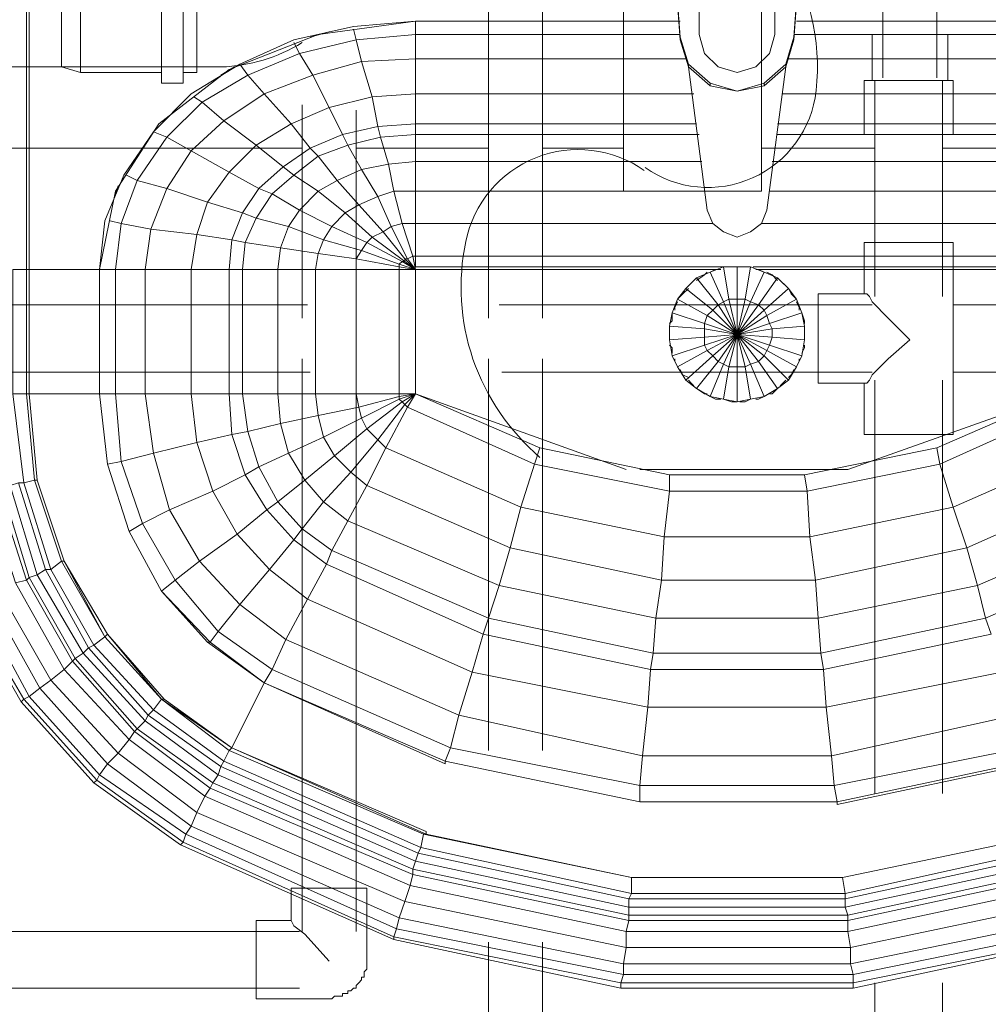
# Model space of a CAD drawing. Header units: millimetres. Extents: x 352 to 350573, y -22 to 37733.
# Tile 50 of 214: x 26821 to 27534, y 19941 to 20666. Entities that reach past the tile are written whole.
import ezdxf

# ---------------------------------------------------------------- set-up
doc = ezdxf.new("R2010")
doc.units = ezdxf.units.MM
for name, color, linetype, true_color in [('PDF _PD-Lighting', 7, 'Continuous', 0xb80000), ('PDF$_83$-$Floor$Plan$-$В_Этаж$00_Сводный$A-DETL-MBND', 7, 'Continuous', 0xdd3700), ('PDF$_83$-$Floor$Plan$-$В_Этаж$00_Сводный-83$new-ifc-RVT-1-В_Этаж$00_Сводный$M-EQPM', 7, 'Continuous', 0xdcdcdc)]:
    doc.layers.add(name, color=color, linetype=linetype, true_color=true_color)
doc.layers.add('PDF$_83$-$Floor$Plan$-$В_Этаж$00_Сводный$P-PIPE', color=3, linetype='Continuous')

msp = doc.modelspace()

# ---------------------------------------------------------------- linework, layer by layer
at = {"layer": 'PDF _PD-Lighting', "lineweight": 0}
for points in [[(27280.93, 20557.59, 0.571061), (27406.88, 20614.2, 0.175986), (27380.84, 20720.39, 0.175591), (27292.96, 20785.05)], [(27280.38, 20555.4, 0.540628), (27148.93, 20503.11, 0.133547), (27154.21, 20416.49, 0.131693), (27203.56, 20344.11)]]:
    msp.add_lwpolyline(points, format="xyb", dxfattribs=at)
at = {"layer": 'PDF$_83$-$Floor$Plan$-$В_Этаж$00_Сводный$A-DETL-MBND', "color": 220, "lineweight": 0, "true_color": 0xff00bf}
for points in [[(27165.63, 20852.4), (27165.63, 20446.62)], [(27205.41, 20446.62), (27205.41, 20852.4)], [(27028.38, 20603.76), (27028.38, 20446.62)], [(27068.16, 20446.62), (27068.16, 20599.78)], [(27028.38, 20416.78), (27028.38, 19995.08)], [(27068.16, 19995.08), (27068.16, 20416.78)], [(27165.63, 20416.78), (27165.63, 20128.35)], [(27205.41, 20128.35), (27205.41, 20416.78)], [(27020.42, 20003.03), (27022.41, 19999.05), (27030.37, 19993.09), (27048.27, 19973.19)], [(27026.39, 19995.08), (26769.78, 19995.08)], [(27165.63, 19987.12), (27165.63, 19704.66)], [(27205.41, 19704.66), (27205.41, 19987.12)], [(26767.8, 19953.3), (27026.39, 19953.3)]]:
    msp.add_lwpolyline(points, dxfattribs=at)
at = {"layer": 'PDF$_83$-$Floor$Plan$-$В_Этаж$00_Сводный$A-DETL-MBND', "color": 150, "lineweight": 0, "true_color": 0x007fff}
for points in [[(27456.05, 20852.4), (27456.05, 20623.65)], [(27495.83, 20623.65), (27495.83, 20852.4)], [(27503.79, 20621.66), (27503.79, 20655.48), (27448.09, 20655.48), (27448.09, 20621.66)], [(27450.08, 20621.66), (27450.08, 20462.53)], [(27499.81, 20462.53), (27499.81, 20621.66)], [(27442.12, 20464.52), (27444.11, 20464.52), (27446.1, 20462.53), (27448.09, 20458.55), (27460.02, 20446.62), (27475.94, 20430.7), (27460.02, 20416.78), (27448.09, 20404.84), (27446.1, 20400.86), (27444.11, 20398.88), (27442.12, 20398.88)], [(27032.35, 20456.56), (26749.89, 20456.56)], [(27448.09, 20456.56), (27173.59, 20456.56)], [(27601.26, 20456.56), (27507.76, 20456.56)], [(26753.87, 20406.83), (27034.34, 20406.83)], [(27175.57, 20406.83), (27448.09, 20406.83)], [(27507.76, 20406.83), (27601.26, 20406.83)], [(27450.08, 20400.86), (27450.08, 20096.52)], [(27499.81, 20096.52), (27499.81, 20400.86)], [(27450.08, 19957.28), (27450.08, 19652.94)], [(27499.81, 19652.94), (27499.81, 19957.28)]]:
    msp.add_lwpolyline(points, dxfattribs=at)
at = {"layer": 'PDF$_83$-$Floor$Plan$-$В_Этаж$00_Сводный$A-DETL-MBND', "lineweight": 0}
msp.add_lwpolyline([(26924.94, 20743), (26924.94, 20619.67), (26940.85, 20619.67), (26940.85, 20743)], close=True, dxfattribs=at)
for points in [[(26865.26, 20627.63), (26865.26, 20735.04)], [(26940.85, 20627.63), (26950.8, 20627.63), (26950.8, 20735.04), (26940.85, 20735.04)], [(26851.34, 20653.49), (26851.34, 20663.43), (26851.34, 20667.41), (26851.34, 20695.26), (26851.34, 20701.23), (26851.34, 20709.18)], [(26851.34, 20635.59), (26851.34, 20639.56), (26851.34, 20643.54), (26851.34, 20649.51), (26851.34, 20653.49), (26851.34, 20663.43)], [(26851.34, 20649.51), (26851.34, 20643.54)], [(26851.34, 20633.6), (26851.34, 20635.59), (26851.34, 20639.56)], [(26626.56, 20631.61), (26851.34, 20631.61), (26851.34, 20633.6), (26851.34, 20631.61)], [(26684.25, 20571.93), (27028.38, 20571.93)], [(27068.16, 20571.93), (27165.63, 20571.93)], [(27205.41, 20571.93), (27265.09, 20571.93)], [(27366.53, 20571.93), (27450.08, 20571.93)], [(27499.81, 20571.93), (27601.26, 20571.93)]]:
    msp.add_lwpolyline(points, dxfattribs=at)
msp.add_lwpolyline([(27028.38, 20649.51, -0.129586), (26968.7, 20631.61), (26851.34, 20631.61), (26865.26, 20627.63), (26924.94, 20627.63)], format="xyb", dxfattribs=at)
at = {"layer": 'PDF$_83$-$Floor$Plan$-$В_Этаж$00_Сводный$A-DETL-MBND', "color": 150, "lineweight": 0, "true_color": 0x007fff}
for points in [[(27507.76, 20621.66), (27442.12, 20621.66), (27442.12, 20581.88), (27507.76, 20581.88)], [(27507.76, 20462.53), (27507.76, 20502.31), (27442.12, 20502.31), (27442.12, 20464.52), (27408.31, 20464.52), (27408.31, 20398.88), (27442.12, 20398.88), (27442.12, 20361.08), (27507.76, 20361.08), (27507.76, 20400.86)]]:
    msp.add_lwpolyline(points, close=True, dxfattribs=at)
at = {"layer": 'PDF$_83$-$Floor$Plan$-$В_Этаж$00_Сводный$A-DETL-MBND', "color": 220, "lineweight": 0, "true_color": 0xff00bf}
msp.add_lwpolyline([(26994.56, 20003.03), (26994.56, 19945.35), (27048.27, 19945.35), (27050.26, 19945.35), (27052.25, 19947.34), (27054.24, 19947.34), (27056.22, 19947.34), (27058.21, 19947.34), (27058.21, 19949.32), (27060.2, 19949.32), (27062.19, 19949.32), (27062.19, 19951.31), (27064.18, 19951.31), (27066.17, 19953.3), (27068.16, 19953.3), (27068.16, 19955.29), (27070.15, 19957.28), (27072.14, 19959.27), (27072.14, 19961.26), (27074.13, 19961.26), (27074.13, 19963.25), (27074.13, 19965.24), (27076.12, 19967.23), (27076.12, 19969.22), (27076.12, 19971.21), (27076.12, 19973.19), (27076.12, 20026.9), (27020.42, 20026.9), (27020.42, 20003.03)], close=True, dxfattribs=at)
at = {"layer": 'PDF$_83$-$Floor$Plan$-$В_Этаж$00_Сводный$P-PIPE', "color": 22, "lineweight": 0, "true_color": 0xdd3700}
msp.add_lwpolyline([(27273.04, 20852.4), (27269.06, 20852.4), (27267.08, 20852.4), (27265.09, 20852.4), (27265.09, 20540.11), (27366.53, 20540.11), (27366.53, 20852.4), (27366.53, 20900.14)], dxfattribs=at)
at = {"layer": 'PDF$_83$-$Floor$Plan$-$В_Этаж$00_Сводный-83$new-ifc-RVT-1-В_Этаж$00_Сводный$M-EQPM', "lineweight": 0}
for points in [[(26751.88, 20390.92), (26759.84, 20311.35), (26765.81, 20313.34), (26789.68, 20237.75), (26797.63, 20241.73), (26805.59, 20245.71), (26797.63, 20241.73), (26835.43, 20174.1), (26843.38, 20180.07), (26805.59, 20245.71), (26783.71, 20317.32), (26773.76, 20313.34), (26765.81, 20390.92), (26765.81, 20482.42), (26775.75, 20482.42), (26789.68, 20482.42), (26789.68, 20848.43)], [(26757.85, 20390.92), (26765.81, 20313.34), (26773.76, 20313.34), (26797.63, 20241.73), (26835.43, 20174.1), (26827.47, 20168.13), (26835.43, 20174.1), (26885.16, 20118.4), (26893.11, 20126.36), (26901.07, 20136.31), (26853.33, 20188.02), (26817.52, 20251.68), (26795.64, 20319.31), (26783.71, 20317.32), (26775.75, 20390.92), (26775.75, 20482.42), (26789.68, 20482.42), (26795.64, 20482.42), (26799.62, 20482.42), (26799.62, 20848.43)], [(26775.75, 20390.92), (26765.81, 20390.92), (26773.76, 20313.34), (26783.71, 20317.32), (26805.59, 20245.71), (26843.38, 20180.07), (26893.11, 20126.36), (26901.07, 20136.31), (26905.05, 20142.27), (26901.07, 20136.31), (26956.77, 20094.53), (26960.74, 20100.5), (26905.05, 20142.27), (26859.3, 20193.99), (26825.48, 20253.67), (26803.6, 20321.3), (26795.64, 20319.31), (26789.68, 20390.92), (26789.68, 20482.42), (26795.64, 20482.42), (26799.62, 20482.42), (26805.59, 20482.42), (26805.59, 20848.43)], [(26827.47, 20482.42), (26879.19, 20482.42), (26827.47, 20482.42), (26827.47, 20848.43), (26827.47, 20482.42), (26825.48, 20482.42), (26815.54, 20482.42), (26815.54, 20390.92), (26823.49, 20325.28), (26831.45, 20327.27), (26851.34, 20267.59), (26883.17, 20211.89), (26924.94, 20166.14), (26918.97, 20158.19), (26914.99, 20154.21), (26871.23, 20203.94), (26867.25, 20199.96), (26871.23, 20203.94), (26839.41, 20261.62), (26819.51, 20325.28), (26813.55, 20323.29), (26805.59, 20390.92), (26799.62, 20390.92), (26805.59, 20390.92)], [(26825.48, 20848.43), (26825.48, 20482.42), (26815.54, 20482.42)], [(27869.79, 20482.42), (27869.79, 20848.43), (27869.79, 20482.42), (27818.07, 20482.42), (27806.14, 20540.11), (27774.31, 20589.84), (27722.59, 20629.62), (27658.94, 20655.48), (27587.33, 20665.42), (27392.39, 20665.42), (27587.33, 20665.42), (27587.33, 20655.48), (27390.4, 20655.48)], [(27396.37, 20733.05), (27390.4, 20653.49), (27384.44, 20633.6), (27368.52, 20619.67), (27348.63, 20613.71), (27328.74, 20619.67), (27312.83, 20633.6), (27306.86, 20653.49), (27300.89, 20733.05)], [(27396.37, 20731.07), (27390.4, 20651.5), (27384.44, 20631.61), (27368.52, 20617.68), (27348.63, 20613.71), (27328.74, 20617.68), (27312.83, 20631.61), (27306.86, 20651.5), (27300.89, 20731.07)], [(27587.33, 20492.37), (27111.92, 20492.37), (27111.92, 20516.24), (27111.92, 20540.11), (27111.92, 20561.99), (27111.92, 20581.88), (27111.92, 20589.84), (27111.92, 20611.72), (27111.92, 20637.58), (27111.92, 20655.48), (27111.92, 20665.42), (27306.86, 20665.42), (27111.92, 20665.42), (27040.31, 20655.48), (26974.67, 20629.62), (26922.95, 20589.84), (26891.12, 20540.11), (26879.19, 20482.42), (26879.19, 20390.92), (26885.16, 20339.2), (26901.07, 20289.47), (26885.16, 20339.2), (26901.07, 20289.47), (26885.16, 20339.2), (26879.19, 20390.92), (26827.47, 20390.92), (26879.19, 20390.92)], [(27330.73, 20516.24), (27111.92, 20516.24), (27111.92, 20492.37), (27109.93, 20492.37), (27101.98, 20516.24), (27094.02, 20514.25), (27084.07, 20536.13), (27070.15, 20530.16), (27054.24, 20548.06), (27040.31, 20565.97), (27034.34, 20571.93), (27020.42, 20589.84), (27000.53, 20611.72), (26988.59, 20625.64), (26982.63, 20633.6), (27022.41, 20651.5), (27066.17, 20661.44), (27111.92, 20665.42), (27111.92, 20655.48), (27068.16, 20651.5), (27066.17, 20659.46)], [(27378.47, 20581.88), (27587.33, 20581.88), (27587.33, 20589.84), (27587.33, 20611.72), (27587.33, 20637.58), (27587.33, 20655.48), (27587.33, 20665.42), (27631.09, 20661.44), (27674.85, 20651.5), (27714.64, 20633.6)], [(27048.27, 20657.47), (27034.34, 20653.49)], [(27306.86, 20655.48), (27111.92, 20655.48), (27111.92, 20637.58), (27072.14, 20635.59), (27068.16, 20651.5), (27026.39, 20641.55), (27022.41, 20649.51)], [(27306.86, 20653.49), (27306.86, 20651.5)], [(27386.43, 20637.58), (27587.33, 20637.58), (27587.33, 20655.48), (27629.1, 20651.5), (27625.13, 20635.59), (27662.92, 20625.64), (27649, 20601.77), (27676.84, 20589.84), (27702.7, 20573.92), (27682.81, 20558.01), (27700.71, 20542.1), (27712.65, 20524.19), (27702.7, 20520.21), (27710.66, 20502.31), (27686.79, 20498.33), (27688.78, 20482.42), (27712.65, 20482.42), (27722.59, 20482.42), (27722.59, 20390.92), (27750.44, 20390.92), (27784.26, 20390.92), (27780.28, 20347.16), (27746.46, 20355.11), (27750.44, 20390.92)], [(27390.4, 20653.49), (27390.4, 20651.5)], [(27310.84, 20637.58), (27111.92, 20637.58), (27111.92, 20611.72), (27080.09, 20609.73), (27072.14, 20635.59), (27036.33, 20625.64), (27026.39, 20641.55), (26988.59, 20625.64), (26954.78, 20605.75), (26948.81, 20609.73)], [(27324.76, 20540.11), (27111.92, 20540.11), (27111.92, 20516.24), (27101.98, 20516.24), (27096.01, 20540.11), (27084.07, 20536.13), (27072.14, 20556.02), (27054.24, 20548.06), (27040.31, 20540.11), (27022.41, 20552.04), (27006.5, 20538.12), (26996.55, 20542.1), (26974.67, 20554.03), (26946.82, 20569.94), (26928.92, 20579.89), (26918.97, 20583.87), (26946.82, 20611.72), (26982.63, 20633.6)], [(26978.65, 20631.61), (26968.7, 20625.64)], [(27384.44, 20633.6), (27384.44, 20631.61), (27370.51, 20526.18), (27366.53, 20516.24), (27358.58, 20510.27), (27348.63, 20506.29), (27338.69, 20510.27), (27330.73, 20516.24), (27326.75, 20526.18), (27312.83, 20631.61), (27312.83, 20633.6)], [(27316.8, 20611.72), (27111.92, 20611.72), (27111.92, 20589.84), (27084.07, 20587.85), (27080.09, 20609.73), (27048.27, 20601.77), (27036.33, 20625.64), (27000.53, 20611.72), (26970.69, 20591.82), (26954.78, 20605.75), (26928.92, 20579.89), (26907.04, 20548.06), (26899.08, 20552.04)], [(27328.74, 20619.67), (27328.74, 20617.68)], [(27348.63, 20613.71), (27348.63, 20613.71)], [(27368.52, 20619.67), (27368.52, 20617.68)], [(27587.33, 20611.72), (27382.45, 20611.72)], [(27318.79, 20589.84), (27111.92, 20589.84), (27111.92, 20581.88), (27086.06, 20579.89), (27084.07, 20587.85), (27058.21, 20581.88), (27048.27, 20601.77), (27020.42, 20589.84), (26994.56, 20573.92), (26970.69, 20591.82), (26946.82, 20569.94), (26928.92, 20542.1), (26907.04, 20548.06), (26895.1, 20516.24), (26887.15, 20518.23)], [(26928.92, 20593.81), (26922.95, 20587.85)], [(27587.33, 20589.84), (27378.47, 20589.84)], [(26918.97, 20583.87), (26897.09, 20552.04), (26883.17, 20518.23), (26879.19, 20482.42), (26891.12, 20482.42), (26891.12, 20390.92), (26879.19, 20390.92), (26891.12, 20390.92), (26895.1, 20341.19), (26885.16, 20339.2), (26895.1, 20341.19), (26911.02, 20295.44), (26901.07, 20289.47), (26911.02, 20295.44), (26934.89, 20253.67), (26924.94, 20245.71), (26934.89, 20253.67), (26966.71, 20215.87), (26960.74, 20207.92), (26966.71, 20215.87), (27006.5, 20188.02), (27016.44, 20209.9), (27143.75, 20154.21), (27137.78, 20130.34), (27143.75, 20154.21), (27279.01, 20124.37), (27277.02, 20102.49), (27279.01, 20124.37), (27418.25, 20124.37), (27420.24, 20102.49), (27418.25, 20124.37), (27553.52, 20154.21)], [(27320.78, 20581.88), (27111.92, 20581.88), (27111.92, 20561.99), (27092.03, 20560), (27086.06, 20579.89), (27062.19, 20573.92), (27058.21, 20581.88), (27034.34, 20571.93), (27014.45, 20558.01), (26994.56, 20573.92), (26974.67, 20554.03), (26958.76, 20532.15), (26928.92, 20542.1), (26916.98, 20512.26), (26895.1, 20516.24), (26891.12, 20482.42), (26913, 20482.42), (26913, 20390.92), (26891.12, 20390.92), (26913, 20390.92), (26918.97, 20347.16), (26950.8, 20355.11), (26962.73, 20319.31), (26930.91, 20305.38), (26911.02, 20295.44), (26930.91, 20305.38), (26952.79, 20267.59), (26934.89, 20253.67), (26952.79, 20267.59), (26982.63, 20235.76), (26966.71, 20215.87), (26982.63, 20235.76), (27016.44, 20209.9), (27006.5, 20188.02), (27137.78, 20130.34), (27277.02, 20102.49), (27420.24, 20102.49), (27559.48, 20130.34)], [(26891.12, 20390.92), (26895.1, 20341.19), (26918.97, 20347.16), (26930.91, 20305.38), (26962.73, 20319.31), (26986.6, 20331.24), (26962.73, 20319.31), (26980.64, 20287.48), (27002.52, 20305.38), (26986.6, 20331.24), (26976.66, 20361.08), (26950.8, 20355.11), (26946.82, 20390.92), (26946.82, 20482.42), (26913, 20482.42), (26916.98, 20512.26), (26950.8, 20508.28), (26958.76, 20532.15), (26984.61, 20524.19), (26996.55, 20542.1), (27014.45, 20558.01), (27022.41, 20552.04), (27040.31, 20565.97), (27062.19, 20573.92), (27072.14, 20556.02), (27092.03, 20560), (27096.01, 20540.11), (27111.92, 20540.11), (27111.92, 20561.99), (27322.77, 20561.99)], [(27374.49, 20561.99), (27587.33, 20561.99)], [(26893.11, 20544.08), (26889.13, 20532.15)], [(26913, 20390.92), (26918.97, 20347.16), (26950.8, 20355.11), (26962.73, 20319.31), (26980.64, 20287.48), (26952.79, 20267.59), (26980.64, 20287.48), (27004.51, 20261.62), (27022.41, 20283.5), (27028.38, 20291.46), (27010.47, 20311.35), (26996.55, 20337.21), (26988.59, 20363.07), (26976.66, 20361.08), (26974.67, 20390.92), (26974.67, 20482.42), (26946.82, 20482.42), (26950.8, 20508.28), (26976.66, 20504.3), (26984.61, 20524.19), (26994.56, 20520.21), (27006.5, 20538.12), (27026.39, 20526.18), (27040.31, 20540.11), (27060.2, 20524.19), (27070.15, 20530.16), (27088.05, 20510.27), (27094.02, 20514.25), (27105.95, 20490.38), (27109.93, 20492.37), (27111.92, 20482.42), (27111.92, 20390.92), (27099.99, 20390.92), (27111.92, 20390.92), (27099.99, 20388.93), (27099.99, 20390.92)], [(27360.57, 20484.41), (27587.33, 20484.41), (27587.33, 20492.37), (27587.33, 20516.24), (27587.33, 20540.11), (27372.5, 20540.11)], [(27366.53, 20516.24), (27587.33, 20516.24)], [(27068.16, 20390.92), (27099.99, 20390.92), (27068.16, 20390.92), (27070.15, 20380.97), (27099.99, 20388.93), (27099.99, 20390.92), (27099.99, 20482.42), (27111.92, 20482.42), (27099.99, 20486.4), (27099.99, 20484.41), (27068.16, 20490.38), (27068.16, 20482.42), (27099.99, 20482.42), (27099.99, 20484.41), (27111.92, 20482.42), (27111.92, 20390.92), (27099.99, 20388.93), (27099.99, 20386.94), (27111.92, 20390.92), (27267.08, 20335.22)], [(27396.37, 20418.77), (27372.5, 20426.72), (27370.51, 20422.75), (27348.63, 20434.68), (27326.75, 20422.75), (27324.76, 20426.72), (27300.89, 20418.77), (27298.9, 20430.7), (27324.76, 20432.69), (27348.63, 20434.68), (27372.5, 20442.64), (27370.51, 20448.6), (27392.39, 20460.54), (27388.41, 20464.52), (27386.43, 20468.5), (27368.52, 20452.58), (27370.51, 20448.6), (27348.63, 20434.68), (27354.6, 20460.54), (27348.63, 20460.54), (27348.63, 20484.41), (27344.65, 20484.41), (27338.69, 20484.41), (27111.92, 20484.41), (27111.92, 20492.37), (27111.92, 20484.41)], [(27338.69, 20484.41), (27328.74, 20480.43), (27332.72, 20482.42), (27336.7, 20482.42)], [(27394.38, 20416.78), (27394.38, 20414.79), (27392.39, 20410.81), (27370.51, 20422.75), (27368.52, 20418.77), (27348.63, 20434.68), (27338.69, 20412.8), (27328.74, 20388.93), (27338.69, 20386.94), (27348.63, 20384.95), (27358.58, 20386.94), (27368.52, 20388.93), (27378.47, 20394.9), (27386.43, 20400.86), (27392.39, 20410.81), (27396.37, 20418.77), (27398.36, 20430.7), (27398.36, 20440.65), (27396.37, 20450.59), (27392.39, 20460.54), (27386.43, 20468.5), (27378.47, 20476.45), (27368.52, 20480.43), (27358.58, 20484.41), (27348.63, 20484.41), (27338.69, 20484.41), (27342.66, 20460.54), (27348.63, 20460.54), (27348.63, 20434.68), (27342.66, 20460.54), (27338.69, 20458.55), (27348.63, 20434.68), (27358.58, 20458.55), (27354.6, 20460.54), (27358.58, 20484.41), (27354.6, 20484.41), (27350.62, 20484.41)], [(27559.48, 20130.34), (27420.24, 20102.49), (27277.02, 20102.49), (27137.78, 20130.34), (27006.5, 20188.02), (27000.53, 20178.08), (26976.66, 20130.34), (26926.93, 20166.14), (26885.16, 20213.88), (26853.33, 20267.59), (26833.44, 20327.27), (26827.47, 20390.92), (26827.47, 20482.42), (26825.48, 20482.42), (26825.48, 20390.92), (26815.54, 20390.92), (26825.48, 20390.92), (26831.45, 20327.27), (26833.44, 20327.27), (26853.33, 20267.59), (26851.34, 20267.59), (26853.33, 20267.59), (26883.17, 20211.89), (26851.34, 20267.59), (26831.45, 20327.27), (26823.49, 20325.28), (26815.54, 20390.92)], [(27334.71, 20482.42), (27111.92, 20482.42), (27099.99, 20482.42), (27068.16, 20482.42), (27038.32, 20482.42), (27010.47, 20482.42), (26984.61, 20482.42), (26974.67, 20482.42), (26946.82, 20482.42), (26913, 20482.42), (26891.12, 20482.42), (26879.19, 20482.42)], [(27038.32, 20390.92), (27010.47, 20390.92), (27038.32, 20390.92), (27040.31, 20375.01), (27070.15, 20380.97), (27072.14, 20373.02), (27076.12, 20365.06), (27084.07, 20357.1), (27090.04, 20351.14), (27189.5, 20307.37), (27294.92, 20285.49), (27402.34, 20285.49), (27400.35, 20319.31), (27497.82, 20339.2), (27507.76, 20307.37), (27402.34, 20285.49), (27406.32, 20253.67), (27408.31, 20225.82), (27288.96, 20225.82), (27173.59, 20249.69), (27062.19, 20297.43), (27050.26, 20275.55), (27165.63, 20225.82), (27286.97, 20199.96), (27288.96, 20225.82), (27292.93, 20253.67), (27294.92, 20285.49), (27189.5, 20307.37), (27090.04, 20351.14), (27076.12, 20323.29), (27090.04, 20351.14), (27084.07, 20357.1), (27064.18, 20333.23), (27084.07, 20357.1), (27076.12, 20365.06), (27052.25, 20345.17), (27076.12, 20365.06), (27072.14, 20373.02), (27044.29, 20359.09), (27072.14, 20373.02), (27070.15, 20380.97), (27068.16, 20390.92), (27068.16, 20482.42), (27038.32, 20482.42), (27038.32, 20390.92), (27068.16, 20390.92), (27038.32, 20390.92), (27040.31, 20375.01), (27070.15, 20380.97), (27099.99, 20388.93), (27099.99, 20386.94), (27101.98, 20384.95), (27103.96, 20382.96), (27105.95, 20380.97), (27199.44, 20339.2), (27298.9, 20319.31), (27400.35, 20319.31), (27402.34, 20285.49), (27406.32, 20253.67), (27292.93, 20253.67), (27181.54, 20277.54), (27189.5, 20307.37), (27181.54, 20277.54), (27173.59, 20249.69), (27062.19, 20297.43), (27044.29, 20311.35), (27030.37, 20327.27), (27018.43, 20347.16), (27012.46, 20369.04), (26988.59, 20363.07), (26984.61, 20390.92), (26974.67, 20390.92), (26946.82, 20390.92), (26913, 20390.92), (26946.82, 20390.92)], [(27010.47, 20390.92), (27012.46, 20369.04), (27040.31, 20375.01), (27044.29, 20359.09), (27052.25, 20345.17), (27064.18, 20333.23), (27076.12, 20323.29), (27181.54, 20277.54), (27292.93, 20253.67), (27288.96, 20225.82), (27173.59, 20249.69), (27165.63, 20225.82), (27161.65, 20213.88), (27046.28, 20265.6), (27022.41, 20283.5), (27002.52, 20305.38), (26980.64, 20287.48), (27004.51, 20261.62), (27032.35, 20239.74), (27046.28, 20265.6), (27050.26, 20275.55), (27062.19, 20297.43), (27044.29, 20311.35), (27030.37, 20327.27), (27010.47, 20311.35), (27030.37, 20327.27), (27018.43, 20347.16), (26996.55, 20337.21), (27018.43, 20347.16), (27012.46, 20369.04), (27010.47, 20390.92), (27010.47, 20482.42), (26984.61, 20482.42), (26984.61, 20390.92), (27010.47, 20390.92), (26984.61, 20390.92), (26988.59, 20363.07), (27012.46, 20369.04), (27040.31, 20375.01), (27044.29, 20359.09), (27052.25, 20345.17), (27064.18, 20333.23), (27076.12, 20323.29), (27181.54, 20277.54), (27173.59, 20249.69), (27165.63, 20225.82), (27050.26, 20275.55), (27028.38, 20291.46), (27044.29, 20311.35), (27028.38, 20291.46), (27022.41, 20283.5), (27002.52, 20305.38), (26986.6, 20331.24), (26976.66, 20361.08), (26950.8, 20355.11), (26946.82, 20390.92), (26974.67, 20390.92)], [(27378.47, 20476.45), (27364.54, 20456.56), (27368.52, 20452.58), (27348.63, 20434.68), (27330.73, 20452.58), (27334.71, 20456.56), (27338.69, 20458.55), (27328.74, 20480.43), (27318.79, 20476.45), (27310.84, 20468.5), (27304.87, 20460.54), (27308.85, 20464.52), (27312.83, 20468.5)], [(27318.79, 20476.45), (27334.71, 20456.56), (27348.63, 20434.68), (27364.54, 20456.56), (27358.58, 20458.55), (27368.52, 20480.43), (27364.54, 20482.42), (27362.56, 20482.42), (27587.33, 20482.42)], [(27318.79, 20474.46), (27324.76, 20478.44), (27326.75, 20480.43)], [(27370.51, 20480.43), (27374.49, 20478.44), (27378.47, 20474.46)], [(27310.84, 20468.5), (27330.73, 20452.58), (27326.75, 20448.6), (27348.63, 20434.68), (27324.76, 20442.64), (27300.89, 20450.59), (27298.9, 20440.65), (27298.9, 20434.68), (27298.9, 20430.7), (27298.9, 20440.65), (27324.76, 20438.66), (27324.76, 20432.69), (27324.76, 20426.72), (27348.63, 20434.68), (27372.5, 20426.72), (27374.49, 20432.69), (27398.36, 20430.7), (27398.36, 20434.68), (27398.36, 20440.65), (27374.49, 20438.66), (27374.49, 20432.69), (27348.63, 20434.68), (27330.73, 20418.77), (27310.84, 20400.86), (27318.79, 20394.9), (27324.76, 20390.92), (27326.75, 20390.92)], [(27312.83, 20470.49), (27314.82, 20472.47), (27316.8, 20474.46)], [(27380.46, 20474.46), (27382.45, 20472.47), (27384.44, 20470.49)], [(27298.9, 20442.64), (27300.89, 20444.63), (27300.89, 20450.59), (27304.87, 20460.54), (27326.75, 20448.6), (27324.76, 20442.64), (27324.76, 20438.66), (27348.63, 20434.68), (27374.49, 20438.66), (27372.5, 20442.64), (27396.37, 20450.59), (27398.36, 20444.63), (27398.36, 20442.64)], [(27302.88, 20452.58), (27302.88, 20454.57), (27304.87, 20458.55)], [(27392.39, 20458.55), (27394.38, 20454.57), (27394.38, 20452.58)], [(27310.84, 20400.86), (27304.87, 20410.81), (27326.75, 20422.75), (27330.73, 20418.77), (27334.71, 20414.79), (27348.63, 20434.68), (27364.54, 20414.79), (27368.52, 20418.77), (27386.43, 20400.86)], [(27336.7, 20386.94), (27332.72, 20386.94), (27328.74, 20388.93), (27318.79, 20394.9), (27334.71, 20414.79), (27338.69, 20412.8), (27342.66, 20410.81), (27348.63, 20434.68), (27354.6, 20410.81), (27358.58, 20412.8), (27368.52, 20388.93), (27364.54, 20386.94), (27362.56, 20386.94)], [(27372.5, 20390.92), (27374.49, 20390.92), (27378.47, 20394.9), (27364.54, 20414.79), (27358.58, 20412.8), (27348.63, 20434.68), (27348.63, 20410.81), (27354.6, 20410.81), (27358.58, 20386.94), (27354.6, 20384.95), (27350.62, 20384.95)], [(27300.89, 20420.76), (27300.89, 20424.73), (27298.9, 20426.72)], [(27398.36, 20426.72), (27398.36, 20424.73), (27396.37, 20420.76)], [(27300.89, 20418.77), (27304.87, 20410.81), (27302.88, 20414.79), (27302.88, 20416.78)], [(27312.83, 20402.85), (27308.85, 20404.84), (27306.86, 20408.82)], [(27390.4, 20408.82), (27388.41, 20404.84), (27386.43, 20402.85)], [(27316.8, 20396.89), (27314.82, 20398.88), (27312.83, 20400.86)], [(27384.44, 20400.86), (27382.45, 20398.88), (27380.46, 20396.89)], [(26765.81, 20390.92), (26757.85, 20390.92), (26765.81, 20390.92), (26775.75, 20390.92), (26789.68, 20390.92), (26775.75, 20390.92), (26783.71, 20317.32), (26795.64, 20319.31), (26817.52, 20251.68), (26825.48, 20253.67), (26827.47, 20255.66), (26833.44, 20257.64), (26827.47, 20255.66), (26807.58, 20321.3), (26803.6, 20321.3), (26795.64, 20390.92), (26789.68, 20390.92)], [(26827.47, 20390.92), (26825.48, 20390.92)], [(26825.48, 20390.92), (26831.45, 20327.27)], [(26827.47, 20390.92), (26827.47, 20390.92)], [(26827.47, 20390.92), (26827.47, 20390.92)], [(26827.47, 20390.92), (26833.44, 20327.27)], [(26879.19, 20390.92), (26879.19, 20390.92)], [(26984.61, 20390.92), (26974.67, 20390.92), (26976.66, 20361.08), (26988.59, 20363.07), (26996.55, 20337.21), (27010.47, 20311.35), (27028.38, 20291.46), (27050.26, 20275.55), (27046.28, 20265.6), (27022.41, 20283.5), (27004.51, 20261.62), (26982.63, 20235.76), (26952.79, 20267.59), (26930.91, 20305.38), (26918.97, 20347.16), (26895.1, 20341.19), (26911.02, 20295.44), (26934.89, 20253.67), (26966.71, 20215.87), (27006.5, 20188.02)], [(27591.31, 20380.97), (27497.82, 20339.2), (27495.83, 20351.14), (27497.82, 20339.2), (27400.35, 20319.31), (27398.36, 20331.24), (27400.35, 20319.31), (27298.9, 20319.31), (27298.9, 20331.24), (27298.9, 20319.31), (27199.44, 20339.2), (27203.42, 20351.14), (27199.44, 20339.2), (27105.95, 20380.97), (27111.92, 20390.92), (27105.95, 20380.97), (27103.96, 20382.96), (27111.92, 20390.92), (27101.98, 20384.95), (27103.96, 20382.96), (27111.92, 20390.92), (27101.98, 20384.95), (27099.99, 20386.94), (27111.92, 20390.92), (27203.42, 20351.14), (27298.9, 20331.24), (27398.36, 20331.24), (27495.83, 20351.14), (27587.33, 20390.92)], [(27587.33, 20390.92), (27430.19, 20335.22), (27277.02, 20335.22)], [(27621.15, 20323.29), (27517.71, 20277.54), (27507.76, 20307.37), (27607.22, 20351.14)], [(26885.16, 20339.2), (26885.16, 20339.2)], [(26885.16, 20339.2), (26885.16, 20339.2)], [(26819.51, 20325.28), (26823.49, 20325.28), (26843.38, 20261.62), (26839.41, 20261.62), (26843.38, 20261.62), (26875.21, 20205.93), (26871.23, 20203.94), (26839.41, 20261.62), (26833.44, 20257.64), (26867.25, 20199.96), (26913, 20150.23), (26966.71, 20110.45), (27111.92, 20046.79), (27269.06, 20012.98), (27269.06, 20007.01), (27109.93, 20040.83), (27111.92, 20046.79), (27109.93, 20040.83), (27109.93, 20036.85), (26960.74, 20100.5), (26905.05, 20142.27), (26859.3, 20193.99), (26825.48, 20253.67), (26803.6, 20321.3)], [(26813.55, 20323.29), (26833.44, 20257.64), (26839.41, 20261.62), (26819.51, 20325.28)], [(26813.55, 20323.29), (26833.44, 20257.64), (26867.25, 20199.96), (26913, 20150.23), (26914.99, 20154.21), (26918.97, 20158.19), (26970.69, 20120.39), (26974.67, 20128.35), (26924.94, 20166.14), (26974.67, 20128.35), (26976.66, 20130.34), (26926.93, 20166.14), (26924.94, 20166.14), (26976.66, 20130.34), (26924.94, 20166.14), (26976.66, 20130.34), (26924.94, 20166.14), (26918.97, 20158.19), (26875.21, 20205.93), (26843.38, 20261.62), (26823.49, 20325.28), (26819.51, 20325.28)], [(26833.44, 20327.27), (26831.45, 20327.27)], [(26833.44, 20327.27), (26833.44, 20327.27)], [(26833.44, 20327.27), (26833.44, 20327.27)], [(26833.44, 20327.27), (26853.33, 20267.59)], [(26833.44, 20327.27), (26853.33, 20267.59)], [(26833.44, 20327.27), (26833.44, 20327.27)], [(26833.44, 20327.27), (26853.33, 20267.59)], [(26833.44, 20327.27), (26853.33, 20267.59)], [(27517.71, 20277.54), (27621.15, 20323.29)], [(26913, 20150.23), (26966.71, 20110.45), (26968.7, 20116.41), (27113.91, 20052.76), (27111.92, 20046.79), (26966.71, 20110.45), (26962.73, 20104.48), (26960.74, 20100.5), (26962.73, 20104.48), (27109.93, 20040.83), (27109.93, 20036.85), (27269.06, 20003.03), (27269.06, 20007.01), (27109.93, 20040.83), (26962.73, 20104.48), (26907.04, 20144.26), (26861.29, 20195.98), (26827.47, 20255.66), (26807.58, 20321.3)], [(27635.07, 20297.43), (27525.67, 20249.69), (27531.63, 20225.82), (27535.61, 20213.88), (27412.28, 20188.02), (27410.3, 20199.96), (27408.31, 20225.82), (27288.96, 20225.82), (27286.97, 20199.96), (27284.98, 20188.02), (27161.65, 20213.88), (27165.63, 20225.82), (27286.97, 20199.96), (27410.3, 20199.96), (27531.63, 20225.82), (27647.01, 20275.55)], [(27525.67, 20249.69), (27635.07, 20297.43)], [(26901.07, 20289.47), (26901.07, 20289.47)], [(26901.07, 20289.47), (26924.94, 20245.71)], [(26901.07, 20289.47), (26924.94, 20245.71)], [(26901.07, 20289.47), (26901.07, 20289.47)], [(26901.07, 20289.47), (26924.94, 20245.71)], [(26901.07, 20289.47), (26924.94, 20245.71)], [(27517.71, 20277.54), (27525.67, 20249.69)], [(27647.01, 20275.55), (27531.63, 20225.82), (27535.61, 20213.88)], [(26853.33, 20267.59), (26853.33, 20267.59)], [(26853.33, 20267.59), (26853.33, 20267.59)], [(26853.33, 20267.59), (26885.16, 20213.88)], [(26853.33, 20267.59), (26885.16, 20213.88)], [(26853.33, 20267.59), (26853.33, 20267.59)], [(26853.33, 20267.59), (26885.16, 20213.88)], [(26853.33, 20267.59), (26883.17, 20211.89)], [(27046.28, 20265.6), (27032.35, 20239.74)], [(27046.28, 20265.6), (27161.65, 20213.88)], [(26968.7, 20116.41), (26966.71, 20110.45), (26962.73, 20104.48), (26907.04, 20144.26), (26905.05, 20142.27), (26907.04, 20144.26), (26861.29, 20195.98), (26867.25, 20199.96), (26861.29, 20195.98), (26859.3, 20193.99), (26861.29, 20195.98), (26827.47, 20255.66), (26825.48, 20253.67), (26817.52, 20251.68), (26853.33, 20188.02), (26859.3, 20193.99), (26853.33, 20188.02), (26843.38, 20180.07), (26853.33, 20188.02), (26901.07, 20136.31), (26956.77, 20094.53), (26950.8, 20082.6), (26893.11, 20126.36), (26885.16, 20118.4), (26879.19, 20110.45), (26877.2, 20106.47), (26940.85, 20060.72)], [(26924.94, 20245.71), (26924.94, 20245.71)], [(26924.94, 20245.71), (26924.94, 20245.71)], [(27579.37, 20066.68), (27426.21, 20034.86), (27271.05, 20034.86), (27119.88, 20066.68), (26976.66, 20130.34), (27119.88, 20066.68), (26976.66, 20130.34), (27119.88, 20068.67), (26976.66, 20130.34), (27000.53, 20178.08), (27133.8, 20118.4), (27133.8, 20120.39), (27000.53, 20178.08), (27133.8, 20120.39), (27133.8, 20118.4), (27000.53, 20178.08), (26960.74, 20207.92), (26924.94, 20245.71), (26958.76, 20207.92), (26924.94, 20245.71), (26960.74, 20207.92), (26958.76, 20207.92), (27000.53, 20178.08), (26958.76, 20207.92), (26960.74, 20207.92), (27000.53, 20178.08)], [(27696.74, 20178.08), (27563.46, 20118.4), (27563.46, 20120.39), (27559.48, 20130.34), (27563.46, 20120.39), (27696.74, 20178.08), (27738.51, 20207.92), (27772.32, 20245.71), (27738.51, 20207.92), (27772.32, 20245.71), (27738.51, 20207.92), (27696.74, 20178.08), (27563.46, 20118.4), (27563.46, 20120.39), (27422.23, 20090.55), (27420.24, 20102.49), (27422.23, 20090.55), (27422.23, 20088.57), (27563.46, 20118.4), (27422.23, 20088.57)], [(27535.61, 20213.88), (27412.28, 20188.02), (27414.27, 20160.18), (27418.25, 20124.37), (27279.01, 20124.37), (27282.99, 20160.18), (27284.98, 20188.02), (27161.65, 20213.88), (27153.69, 20186.03), (27143.75, 20154.21), (27016.44, 20209.9), (27032.35, 20239.74), (27153.69, 20186.03), (27282.99, 20160.18), (27414.27, 20160.18), (27543.57, 20186.03)], [(27032.35, 20239.74), (27153.69, 20186.03)], [(26783.71, 20233.77), (26823.49, 20166.14), (26821.5, 20164.15), (26781.72, 20233.77)], [(26968.7, 20116.41), (26914.99, 20154.21), (26871.23, 20203.94), (26875.21, 20205.93), (26883.17, 20211.89), (26875.21, 20205.93), (26918.97, 20158.19), (26970.69, 20120.39), (27115.9, 20056.74), (26970.69, 20120.39), (26974.67, 20128.35), (27117.89, 20066.68), (27115.9, 20056.74), (27113.91, 20052.76), (26968.7, 20116.41), (26970.69, 20120.39), (26968.7, 20116.41), (26914.99, 20154.21), (26913, 20150.23), (26907.04, 20144.26), (26913, 20150.23)], [(26885.16, 20213.88), (26883.17, 20211.89)], [(26885.16, 20213.88), (26883.17, 20211.89)], [(26883.17, 20211.89), (26883.17, 20211.89)], [(26883.17, 20211.89), (26924.94, 20166.14)], [(26883.17, 20211.89), (26883.17, 20211.89)], [(26883.17, 20211.89), (26924.94, 20166.14)], [(26883.17, 20211.89), (26924.94, 20166.14)], [(26885.16, 20213.88), (26885.16, 20213.88)], [(26885.16, 20213.88), (26885.16, 20213.88)], [(26885.16, 20213.88), (26924.94, 20166.14)], [(27161.65, 20213.88), (27153.69, 20186.03)], [(27153.69, 20186.03), (27143.75, 20154.21)], [(27153.69, 20186.03), (27282.99, 20160.18)], [(27284.98, 20188.02), (27282.99, 20160.18)], [(27284.98, 20188.02), (27412.28, 20188.02)], [(27412.28, 20188.02), (27414.27, 20160.18)], [(27000.53, 20178.08), (27000.53, 20178.08)], [(27000.53, 20178.08), (27000.53, 20178.08)], [(26827.47, 20168.13), (26823.49, 20166.14)], [(26823.49, 20166.14), (26877.2, 20106.47)], [(26827.47, 20168.13), (26879.19, 20110.45)], [(26924.94, 20166.14), (26924.94, 20166.14)], [(26924.94, 20166.14), (26924.94, 20166.14)], [(26924.94, 20166.14), (26924.94, 20166.14)], [(27282.99, 20160.18), (27279.01, 20124.37)], [(27282.99, 20160.18), (27414.27, 20160.18)], [(27143.75, 20154.21), (27279.01, 20124.37)], [(26976.66, 20130.34), (26976.66, 20130.34)], [(26976.66, 20130.34), (26976.66, 20130.34)], [(26976.66, 20130.34), (26976.66, 20130.34)], [(26976.66, 20130.34), (26976.66, 20130.34)], [(27133.8, 20120.39), (27277.02, 20090.55)], [(27133.8, 20120.39), (27277.02, 20090.55)], [(27422.23, 20088.57), (27422.23, 20090.55), (27563.46, 20120.39)], [(26885.16, 20118.4), (26879.19, 20110.45)], [(26885.16, 20118.4), (26946.82, 20072.65)], [(26879.19, 20110.45), (26877.2, 20106.47)], [(26879.19, 20110.45), (26942.84, 20066.68)], [(26950.8, 20082.6), (26946.82, 20072.65)], [(26950.8, 20082.6), (27103.96, 20016.96)], [(26946.82, 20072.65), (26942.84, 20066.68)], [(26946.82, 20072.65), (27099.99, 20005.02)], [(27117.89, 20066.68), (27115.9, 20056.74)], [(27119.88, 20066.68), (27117.89, 20066.68)], [(27117.89, 20066.68), (27271.05, 20034.86)], [(27117.89, 20066.68), (27271.05, 20034.86)], [(27119.88, 20068.67), (27119.88, 20066.68)], [(27119.88, 20068.67), (27119.88, 20066.68)], [(27119.88, 20066.68), (27119.88, 20066.68)], [(27119.88, 20066.68), (27119.88, 20066.68)], [(27119.88, 20066.68), (27271.05, 20034.86)], [(27119.88, 20066.68), (27271.05, 20034.86)], [(27119.88, 20066.68), (27271.05, 20034.86)], [(27581.36, 20056.74), (27428.2, 20022.92), (27271.05, 20022.92), (27271.05, 20034.86), (27426.21, 20034.86), (27579.37, 20066.68), (27426.21, 20034.86), (27579.37, 20066.68)], [(27579.37, 20066.68), (27426.21, 20034.86), (27579.37, 20066.68)], [(27601.26, 19989.11), (27434.17, 19953.3), (27263.1, 19953.3), (27096.01, 19989.11), (27263.1, 19953.3), (27263.1, 19957.28), (27096.01, 19991.1), (27096.01, 19989.11), (26938.86, 20058.73)], [(27115.9, 20056.74), (27113.91, 20052.76)], [(27115.9, 20056.74), (27271.05, 20022.92)], [(27115.9, 20056.74), (27271.05, 20022.92)], [(27428.2, 20022.92), (27581.36, 20056.74)], [(27583.35, 20052.76), (27428.2, 20018.95), (27269.06, 20018.95), (27113.91, 20052.76), (27111.92, 20046.79), (27269.06, 20012.98), (27428.2, 20012.98), (27428.2, 20018.95), (27428.2, 20022.92), (27428.2, 20018.95), (27583.35, 20052.76)], [(27113.91, 20052.76), (27269.06, 20018.95)], [(27428.2, 20012.98), (27585.34, 20046.79)], [(27430.19, 20007.01), (27587.33, 20040.83)], [(27271.05, 20034.86), (27271.05, 20034.86)], [(27271.05, 20034.86), (27271.05, 20034.86)], [(27271.05, 20034.86), (27426.21, 20034.86)], [(27271.05, 20034.86), (27426.21, 20034.86)], [(27271.05, 20034.86), (27271.05, 20022.92)], [(27271.05, 20034.86), (27271.05, 20034.86)], [(27426.21, 20034.86), (27426.21, 20034.86)], [(27426.21, 20034.86), (27426.21, 20034.86)], [(27426.21, 20034.86), (27428.2, 20022.92)], [(27426.21, 20034.86), (27426.21, 20034.86)], [(27426.21, 20034.86), (27428.2, 20022.92)], [(27430.19, 20003.03), (27587.33, 20036.85)], [(27430.19, 20003.03), (27587.33, 20036.85)], [(27107.94, 20028.89), (27103.96, 20016.96)], [(27107.94, 20028.89), (27267.08, 19995.08)], [(27430.19, 19995.08), (27589.32, 20028.89)], [(27430.19, 19995.08), (27589.32, 20028.89)], [(27271.05, 20022.92), (27269.06, 20018.95)], [(27271.05, 20022.92), (27269.06, 20018.95)], [(27269.06, 20018.95), (27269.06, 20012.98)], [(27269.06, 20018.95), (27269.06, 20012.98)], [(27269.06, 20018.95), (27428.2, 20018.95)], [(27271.05, 20022.92), (27428.2, 20022.92)], [(27428.2, 20018.95), (27428.2, 20012.98)], [(27103.96, 20016.96), (27099.99, 20005.02)], [(27103.96, 20016.96), (27099.99, 20005.02)], [(27103.96, 20016.96), (27267.08, 19983.14)], [(27103.96, 20016.96), (27267.08, 19983.14)], [(27432.18, 19983.14), (27593.3, 20016.96)], [(27432.18, 19983.14), (27593.3, 20016.96)], [(27099.99, 20005.02), (27265.09, 19971.21)], [(27430.19, 20007.01), (27430.19, 20003.03)], [(27432.18, 19971.21), (27597.28, 20005.02)], [(27098, 19997.06), (27096.01, 19991.1)], [(27098, 19997.06), (27265.09, 19963.25)], [(27599.27, 19997.06), (27434.17, 19963.25), (27265.09, 19963.25), (27263.1, 19957.28), (27434.17, 19957.28), (27263.1, 19957.28), (27263.1, 19953.3), (27434.17, 19953.3), (27434.17, 19957.28), (27601.26, 19991.1)], [(27269.06, 20003.03), (27267.08, 19995.08)], [(27269.06, 20003.03), (27430.19, 20003.03)], [(27430.19, 20003.03), (27430.19, 19995.08)], [(27430.19, 20003.03), (27430.19, 19995.08)], [(27096.01, 19991.1), (27263.1, 19957.28)], [(27267.08, 19995.08), (27267.08, 19983.14)], [(27267.08, 19995.08), (27430.19, 19995.08)], [(27267.08, 19995.08), (27267.08, 19983.14)], [(27267.08, 19995.08), (27430.19, 19995.08)], [(27430.19, 19995.08), (27432.18, 19983.14)], [(27430.19, 19995.08), (27432.18, 19983.14)], [(27601.26, 19991.1), (27434.17, 19957.28), (27434.17, 19953.3), (27601.26, 19989.11)], [(27267.08, 19983.14), (27265.09, 19971.21)], [(27267.08, 19983.14), (27265.09, 19971.21)], [(27267.08, 19983.14), (27432.18, 19983.14)], [(27267.08, 19983.14), (27432.18, 19983.14)], [(27432.18, 19983.14), (27432.18, 19971.21)], [(27432.18, 19983.14), (27432.18, 19971.21)], [(27265.09, 19971.21), (27432.18, 19971.21)], [(27265.09, 19971.21), (27265.09, 19963.25)], [(27265.09, 19971.21), (27432.18, 19971.21)], [(27432.18, 19971.21), (27434.17, 19963.25)], [(27265.09, 19963.25), (27263.1, 19957.28)], [(27265.09, 19963.25), (27434.17, 19963.25)]]:
    msp.add_lwpolyline(points, dxfattribs=at)
for points in [[(27376.48, 20685.31), (27376.48, 20655.48), (27372.5, 20641.55), (27362.56, 20631.61), (27348.63, 20627.63), (27334.71, 20631.61), (27324.76, 20641.55), (27320.78, 20655.48), (27320.78, 20685.31)], [(27060.2, 20524.19), (27050.26, 20514.25), (27044.29, 20504.3), (27018.43, 20514.25), (26994.56, 20520.21), (26986.6, 20502.31), (26976.66, 20504.3), (26974.67, 20482.42), (26984.61, 20482.42), (26986.6, 20502.31), (27012.46, 20498.33), (27040.31, 20494.36), (27068.16, 20490.38), (27072.14, 20496.34), (27099.99, 20486.4), (27101.98, 20488.39), (27111.92, 20482.42), (27103.96, 20488.39), (27101.98, 20488.39), (27076.12, 20502.31), (27072.14, 20496.34), (27044.29, 20504.3), (27040.31, 20494.36), (27038.32, 20482.42), (27010.47, 20482.42), (27012.46, 20498.33), (27018.43, 20514.25), (27026.39, 20526.18), (27050.26, 20514.25), (27076.12, 20502.31), (27080.09, 20506.29), (27088.05, 20510.27), (27103.96, 20490.38), (27111.92, 20482.42), (27105.95, 20490.38), (27103.96, 20490.38), (27103.96, 20488.39), (27080.09, 20506.29)], [(27338.69, 20386.94), (27342.66, 20410.81), (27348.63, 20410.81), (27348.63, 20384.95), (27344.65, 20384.95)], [(26833.44, 20327.27), (26827.47, 20390.92)], [(26833.44, 20327.27), (26827.47, 20390.92)], [(26885.16, 20339.2), (26879.19, 20390.92)], [(27072.14, 20373.02), (27099.99, 20386.94)], [(27076.12, 20365.06), (27101.98, 20384.95)], [(27084.07, 20357.1), (27103.96, 20382.96)], [(27090.04, 20351.14), (27105.95, 20380.97)], [(27607.22, 20351.14), (27591.31, 20380.97), (27497.82, 20339.2), (27507.76, 20307.37)], [(27018.43, 20347.16), (27044.29, 20359.09)], [(27030.37, 20327.27), (27052.25, 20345.17)], [(27189.5, 20307.37), (27199.44, 20339.2)], [(26986.6, 20331.24), (26996.55, 20337.21)], [(27044.29, 20311.35), (27064.18, 20333.23)], [(27062.19, 20297.43), (27076.12, 20323.29)], [(27294.92, 20285.49), (27298.9, 20319.31)], [(26759.84, 20311.35), (26783.71, 20233.77), (26781.72, 20233.77), (26821.5, 20164.15), (26823.49, 20166.14), (26877.2, 20106.47), (26875.21, 20104.48), (26821.5, 20164.15), (26875.21, 20104.48), (26877.2, 20106.47), (26940.85, 20060.72), (26942.84, 20066.68), (27098, 19997.06), (27096.01, 19991.1), (26940.85, 20060.72), (26942.84, 20066.68), (26879.19, 20110.45), (26827.47, 20168.13), (26789.68, 20237.75), (26765.81, 20313.34)], [(27002.52, 20305.38), (27010.47, 20311.35)], [(27517.71, 20277.54), (27507.76, 20307.37), (27402.34, 20285.49), (27294.92, 20285.49), (27292.93, 20253.67), (27406.32, 20253.67)], [(27525.67, 20249.69), (27517.71, 20277.54), (27406.32, 20253.67), (27408.31, 20225.82)], [(26843.38, 20261.62), (26851.34, 20267.59)], [(27016.44, 20209.9), (27032.35, 20239.74), (27004.51, 20261.62), (26982.63, 20235.76)], [(27531.63, 20225.82), (27525.67, 20249.69), (27408.31, 20225.82), (27410.3, 20199.96)], [(26823.49, 20166.14), (26827.47, 20168.13), (26789.68, 20237.75), (26783.71, 20233.77)], [(26924.94, 20166.14), (26885.16, 20213.88), (26926.93, 20166.14)], [(27412.28, 20188.02), (27284.98, 20188.02), (27286.97, 20199.96), (27410.3, 20199.96)], [(27553.52, 20154.21), (27543.57, 20186.03), (27414.27, 20160.18), (27418.25, 20124.37)], [(26946.82, 20072.65), (26950.8, 20082.6), (26893.11, 20126.36), (26843.38, 20180.07), (26835.43, 20174.1), (26885.16, 20118.4)], [(27117.89, 20066.68), (27119.88, 20066.68), (26976.66, 20130.34), (26974.67, 20128.35)], [(27133.8, 20120.39), (27137.78, 20130.34)], [(27096.01, 19989.11), (26938.86, 20058.73), (26875.21, 20104.48), (26938.86, 20058.73), (26940.85, 20060.72), (27096.01, 19991.1)], [(27267.08, 19995.08), (27269.06, 20003.03), (27109.93, 20036.85), (26960.74, 20100.5), (26956.77, 20094.53), (27107.94, 20028.89)], [(27277.02, 20090.55), (27277.02, 20102.49)], [(27107.94, 20028.89), (27109.93, 20036.85), (27107.94, 20028.89), (26956.77, 20094.53), (26950.8, 20082.6), (27103.96, 20016.96)], [(27422.23, 20090.55), (27277.02, 20090.55)], [(27098, 19997.06), (27099.99, 20005.02), (26946.82, 20072.65), (26942.84, 20066.68)], [(27587.33, 20040.83), (27585.34, 20046.79), (27428.2, 20012.98), (27269.06, 20012.98), (27269.06, 20007.01), (27430.19, 20007.01)], [(27426.21, 20034.86), (27271.05, 20034.86)], [(27430.19, 20007.01), (27428.2, 20012.98), (27430.19, 20007.01), (27269.06, 20007.01), (27269.06, 20003.03), (27430.19, 20003.03)], [(27265.09, 19963.25), (27265.09, 19971.21), (27099.99, 20005.02), (27098, 19997.06)], [(27599.27, 19997.06), (27597.28, 20005.02), (27432.18, 19971.21), (27434.17, 19963.25)], [(27434.17, 19957.28), (27434.17, 19963.25)]]:
    msp.add_lwpolyline(points, close=True, dxfattribs=at)

doc.saveas('drawing.dxf')
